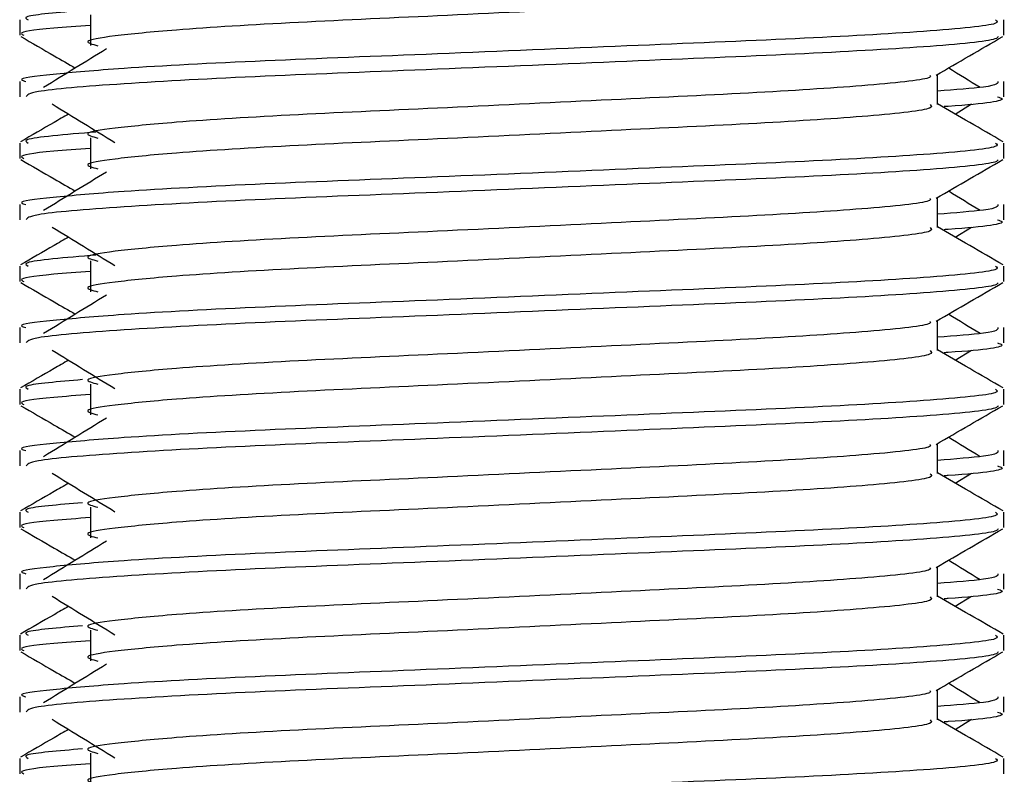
# Model space of a CAD drawing. Header units: millimetres. Extents: x 0 to 420, y 0 to 297.
# Tile 60 of 77: x 328.921 to 330.156, y 186.583 to 187.53. Entities that reach past the tile are written whole.
import ezdxf

# ---------------------------------------------------------------- set-up
doc = ezdxf.new("R2010")
doc.units = ezdxf.units.MM

msp = doc.modelspace()

# ---------------------------------------------------------------- linework, layer by layer
at = {"color": 7, "linetype": 'Continuous', "lineweight": 25}
for p, q in [((329.01002, 187.53605), (329.01002, 187.49745)), ((328.92114, 187.52966), (328.92114, 187.51041)), ((330.15606, 187.51041), (330.15606, 187.52966)), ((330.07251, 187.42371), (330.07251, 187.46135)), ((328.92114, 187.4525), (328.92114, 187.43326)), ((330.15606, 187.43326), (330.15606, 187.4525)), ((330.09477, 187.41163), (330.11543, 187.42428)), ((328.92114, 187.3753), (328.92114, 187.35605)), ((329.01002, 187.38168), (329.01002, 187.34309)), ((330.15606, 187.35605), (330.15606, 187.3753)), ((330.07251, 187.26935), (330.07251, 187.30698)), ((328.92114, 187.29814), (328.92114, 187.2789)), ((330.15606, 187.2789), (330.15606, 187.29814)), ((330.09477, 187.25726), (330.11543, 187.26991)), ((329.01002, 187.22732), (329.01002, 187.18873)), ((328.92114, 187.22093), (328.92114, 187.20168)), ((330.15606, 187.20168), (330.15606, 187.22093)), ((330.07251, 187.11498), (330.07251, 187.15262)), ((328.92114, 187.14377), (328.92114, 187.12453)), ((330.15606, 187.12453), (330.15606, 187.14377)), ((330.09477, 187.1029), (330.11543, 187.11555)), ((328.92114, 187.06657), (328.92114, 187.04732)), ((329.01002, 187.07295), (329.01002, 187.03436)), ((330.15606, 187.04732), (330.15606, 187.06657)), ((330.07251, 186.96062), (330.07251, 186.99825)), ((328.92114, 186.98941), (328.92114, 186.97017)), ((330.15606, 186.97017), (330.15606, 186.98941)), ((330.09477, 186.94853), (330.11543, 186.96118)), ((329.01002, 186.91859), (329.01002, 186.88)), ((328.92114, 186.9122), (328.92114, 186.89296)), ((330.15606, 186.89296), (330.15606, 186.9122)), ((330.07251, 186.80625), (330.07251, 186.84389)), ((328.92114, 186.83504), (328.92114, 186.8158)), ((330.15606, 186.8158), (330.15606, 186.83504)), ((330.09477, 186.79417), (330.11543, 186.80682)), ((328.92114, 186.75784), (328.92114, 186.73859)), ((329.01002, 186.76422), (329.01002, 186.72563)), ((330.15606, 186.73859), (330.15606, 186.75784)), ((330.07251, 186.65189), (330.07251, 186.68952)), ((328.92114, 186.68068), (328.92114, 186.66144)), ((330.15606, 186.66144), (330.15606, 186.68068)), ((330.09477, 186.6398), (330.11543, 186.65246)), ((329.01002, 186.60986), (329.01002, 186.57127)), ((328.92114, 186.60347), (328.92114, 186.58423)), ((330.15606, 186.58423), (330.15606, 186.60347))]:
    msp.add_line(p, q, dxfattribs=at)
for points, knots in [([(330.06327, 187.57796), (330.06497, 187.57646), (330.07004, 187.57198), (329.99489, 187.56335), (329.85397, 187.55435), (329.66456, 187.54536), (329.45841, 187.53517), (329.26329, 187.52663), (329.11907, 187.51787), (329.03597, 187.50949), (328.99717, 187.50333), (329.01228, 187.49917), (329.01901, 187.49732)], [0, 0, 0, 0, 0.059132, 0.1771634, 0.2920638, 0.4068492, 0.5248979, 0.6384095, 0.7547738, 0.8442256, 0.9306466, 1, 1, 1, 1]), ([(328.99996, 187.54157), (328.96972, 187.53898), (328.92172, 187.53486), (328.9291, 187.53107), (328.93183, 187.52966)], [0, 0, 0, 0, 0.6298517, 1, 1, 1, 1]), ([(330.14537, 187.52966), (330.14729, 187.52818), (330.15308, 187.52372), (330.06626, 187.51511), (329.90332, 187.50611), (329.68429, 187.49712), (329.44581, 187.48693), (329.22039, 187.4784), (329.05281, 187.46964), (328.95897, 187.46125), (328.91607, 187.4562), (328.92644, 187.4532), (328.92886, 187.4525)], [0, 0, 0, 0, 0.0610772, 0.1845123, 0.3046768, 0.4247211, 0.5481742, 0.6668878, 0.7885815, 0.8821287, 0.9725098, 1, 1, 1, 1]), ([(329.01002, 187.52289), (328.9936, 187.52169), (328.94315, 187.518), (328.91908, 187.51408), (328.92492, 187.5111), (328.92627, 187.51041)], [0, 0, 0, 0, 0.2705432, 0.831179, 1, 1, 1, 1]), ([(328.92261, 187.50886), (328.93657, 187.50078), (328.95934, 187.4876), (328.98211, 187.47442), (328.99092, 187.46932)], [0, 0, 0, 0, 0.6131696, 1, 1, 1, 1]), ([(330.14868, 187.50876), (330.14821, 187.5078), (330.14624, 187.50381), (330.06646, 187.49581), (329.90329, 187.48681), (329.68424, 187.47783), (329.44603, 187.46764), (329.21955, 187.4591), (329.04133, 187.44955), (328.93391, 187.44044), (328.93055, 187.43538), (328.92915, 187.43326)], [0, 0, 0, 0, 0.0399117, 0.1661575, 0.2890582, 0.4118359, 0.5381002, 0.6595169, 0.7839817, 0.9096926, 1, 1, 1, 1]), ([(330.07084, 187.46038), (330.08479, 187.46846), (330.11271, 187.48462), (330.14063, 187.50078), (330.15459, 187.50886)], [0, 0, 0, 0, 0.4999356, 1, 1, 1, 1]), ([(329.02997, 187.49324), (329.01681, 187.48519), (328.9905, 187.46907), (328.96424, 187.45296), (328.95111, 187.44491)], [0, 0, 0, 0, 0.49998997, 1, 1, 1, 1]), ([(330.12609, 187.44491), (330.11297, 187.45296), (330.09971, 187.4611), (330.08642, 187.46924), (330.08629, 187.46932)], [0, 0, 0, 0, 0.9898318, 1, 1, 1, 1]), ([(330.06304, 187.46026), (330.06367, 187.45939), (330.06651, 187.45551), (329.99382, 187.44756), (329.85425, 187.43858), (329.66448, 187.42959), (329.45843, 187.4194), (329.26329, 187.41086), (329.11907, 187.4021), (329.03597, 187.39372), (328.99716, 187.38755), (329.01229, 187.38339), (329.01903, 187.38154)], [0, 0, 0, 0, 0.0351066, 0.1561349, 0.2739528, 0.3916527, 0.5126988, 0.6290926, 0.7484115, 0.8401345, 0.9287498, 1, 1, 1, 1]), ([(330.14834, 187.4525), (330.14869, 187.4502), (330.14927, 187.4463), (330.0948, 187.44206), (330.07251, 187.44032)], [0, 0, 0, 0, 0.5906829, 1, 1, 1, 1]), ([(328.96177, 187.42428), (328.97493, 187.41622), (329.00125, 187.40011), (329.0275, 187.38399), (329.04063, 187.37593)], [0, 0, 0, 0, 0.5000113, 1, 1, 1, 1]), ([(330.15489, 187.37684), (330.14093, 187.38491), (330.11347, 187.4008), (330.08601, 187.4167), (330.07251, 187.42451)], [0, 0, 0, 0, 0.5083681, 1, 1, 1, 1]), ([(330.14805, 187.43326), (330.1503, 187.43254), (330.16177, 187.42885), (330.13391, 187.42439), (330.08267, 187.42108), (330.0809, 187.42096)], [0, 0, 0, 0, 0.1902956, 0.9720933, 1, 1, 1, 1]), ([(330.06327, 187.42359), (330.06497, 187.4221), (330.07004, 187.41761), (329.99489, 187.40899), (329.85397, 187.39998), (329.66456, 187.391), (329.45841, 187.38081), (329.26329, 187.37227), (329.11907, 187.36351), (329.03597, 187.35513), (328.99717, 187.34897), (329.01228, 187.34481), (329.01901, 187.34296)], [0, 0, 0, 0, 0.059132, 0.1771634, 0.2920638, 0.4068492, 0.5248979, 0.6384095, 0.7547738, 0.8442256, 0.9306466, 1, 1, 1, 1]), ([(328.98243, 187.41163), (328.97635, 187.40811), (328.95631, 187.39651), (328.93627, 187.38491), (328.92231, 187.37684)], [0, 0, 0, 0, 0.3033381, 1, 1, 1, 1]), ([(329.01667, 187.38907), (328.97837, 187.38584), (328.92197, 187.38109), (328.92943, 187.3767), (328.93183, 187.3753)], [0, 0, 0, 0, 0.6789949, 1, 1, 1, 1]), ([(330.14537, 187.3753), (330.14729, 187.37382), (330.15308, 187.36935), (330.06626, 187.36075), (329.90332, 187.35174), (329.68429, 187.34276), (329.44581, 187.33257), (329.22039, 187.32403), (329.05281, 187.31527), (328.95897, 187.30688), (328.91607, 187.30183), (328.92644, 187.29884), (328.92886, 187.29814)], [0, 0, 0, 0, 0.0610772, 0.1845123, 0.3046768, 0.4247211, 0.5481742, 0.6668878, 0.7885815, 0.8821287, 0.9725098, 1, 1, 1, 1]), ([(329.01002, 187.36852), (328.9936, 187.36732), (328.94315, 187.36363), (328.91908, 187.35972), (328.92492, 187.35674), (328.92627, 187.35605)], [0, 0, 0, 0, 0.2705432, 0.831179, 1, 1, 1, 1]), ([(328.92261, 187.3545), (328.93657, 187.34642), (328.95934, 187.33324), (328.98211, 187.32006), (328.99092, 187.31496)], [0, 0, 0, 0, 0.6131696, 1, 1, 1, 1]), ([(330.14868, 187.35439), (330.14821, 187.35343), (330.14624, 187.34945), (330.06646, 187.34145), (329.90329, 187.33245), (329.68424, 187.32346), (329.44603, 187.31327), (329.21955, 187.30474), (329.04133, 187.29518), (328.93391, 187.28608), (328.93055, 187.28101), (328.92915, 187.2789)], [0, 0, 0, 0, 0.0399117, 0.1661575, 0.2890582, 0.4118359, 0.5381002, 0.6595169, 0.7839817, 0.9096926, 1, 1, 1, 1]), ([(330.07084, 187.30601), (330.08479, 187.3141), (330.11271, 187.33026), (330.14063, 187.34642), (330.15459, 187.3545)], [0, 0, 0, 0, 0.4999356, 1, 1, 1, 1]), ([(329.02997, 187.33888), (329.01681, 187.33082), (328.9905, 187.31471), (328.96424, 187.2986), (328.95111, 187.29054)], [0, 0, 0, 0, 0.49999, 1, 1, 1, 1]), ([(330.12609, 187.29054), (330.11297, 187.2986), (330.09971, 187.30674), (330.08642, 187.31488), (330.08629, 187.31496)], [0, 0, 0, 0, 0.9898318, 1, 1, 1, 1]), ([(330.06304, 187.30589), (330.06367, 187.30502), (330.06651, 187.30114), (329.99382, 187.2932), (329.85425, 187.28421), (329.66448, 187.27522), (329.45843, 187.26504), (329.26329, 187.2565), (329.11907, 187.24773), (329.03597, 187.23936), (328.99716, 187.23319), (329.01229, 187.22903), (329.01903, 187.22717)], [0, 0, 0, 0, 0.0351066, 0.1561349, 0.2739528, 0.3916527, 0.5126988, 0.6290926, 0.7484115, 0.8401345, 0.9287498, 1, 1, 1, 1]), ([(330.14834, 187.29814), (330.14869, 187.29583), (330.14927, 187.29193), (330.0948, 187.28769), (330.07251, 187.28596)], [0, 0, 0, 0, 0.5906829, 1, 1, 1, 1]), ([(330.14805, 187.2789), (330.1503, 187.27817), (330.16177, 187.27448), (330.13391, 187.27002), (330.08267, 187.26671), (330.0809, 187.2666)], [0, 0, 0, 0, 0.1902956, 0.9720933, 1, 1, 1, 1]), ([(328.96177, 187.26991), (328.97493, 187.26186), (329.00125, 187.24574), (329.0275, 187.22963), (329.04063, 187.22157)], [0, 0, 0, 0, 0.50001135, 1, 1, 1, 1]), ([(330.06327, 187.26923), (330.06497, 187.26773), (330.07004, 187.26325), (329.99489, 187.25462), (329.85397, 187.24562), (329.66456, 187.23663), (329.45841, 187.22644), (329.26329, 187.21791), (329.11907, 187.20914), (329.03597, 187.20076), (328.99717, 187.1946), (329.01228, 187.19044), (329.01901, 187.18859)], [0, 0, 0, 0, 0.059132, 0.1771634, 0.2920638, 0.4068492, 0.5248979, 0.6384095, 0.7547738, 0.8442256, 0.9306466, 1, 1, 1, 1]), ([(330.15489, 187.22247), (330.14093, 187.23055), (330.11347, 187.24644), (330.08601, 187.26233), (330.07251, 187.27015)], [0, 0, 0, 0, 0.5083681, 1, 1, 1, 1]), ([(328.98243, 187.25726), (328.97635, 187.25374), (328.95631, 187.24214), (328.93627, 187.23055), (328.92231, 187.22247)], [0, 0, 0, 0, 0.3033381, 1, 1, 1, 1]), ([(329.01667, 187.2347), (328.97837, 187.23148), (328.92197, 187.22672), (328.92943, 187.22234), (328.93183, 187.22093)], [0, 0, 0, 0, 0.6789949, 1, 1, 1, 1]), ([(330.14537, 187.22093), (330.14729, 187.21945), (330.15308, 187.21499), (330.06626, 187.20638), (329.90332, 187.19738), (329.68429, 187.18839), (329.44581, 187.1782), (329.22039, 187.16967), (329.05281, 187.16091), (328.95897, 187.15252), (328.91607, 187.14747), (328.92644, 187.14447), (328.92886, 187.14377)], [0, 0, 0, 0, 0.0610772, 0.1845123, 0.3046768, 0.4247211, 0.5481742, 0.6668878, 0.7885815, 0.8821287, 0.9725098, 1, 1, 1, 1]), ([(329.01002, 187.21416), (328.9936, 187.21296), (328.94315, 187.20927), (328.91908, 187.20535), (328.92492, 187.20237), (328.92627, 187.20168)], [0, 0, 0, 0, 0.2705432, 0.831179, 1, 1, 1, 1]), ([(328.92261, 187.20013), (328.93657, 187.19205), (328.95934, 187.17888), (328.98211, 187.16569), (328.99092, 187.16059)], [0, 0, 0, 0, 0.6131696, 1, 1, 1, 1]), ([(330.14868, 187.20003), (330.14821, 187.19907), (330.14624, 187.19508), (330.06646, 187.18708), (329.90329, 187.17808), (329.68424, 187.1691), (329.44603, 187.15891), (329.21955, 187.15038), (329.04133, 187.14082), (328.93391, 187.13171), (328.93055, 187.12665), (328.92915, 187.12453)], [0, 0, 0, 0, 0.0399117, 0.1661575, 0.2890582, 0.4118359, 0.5381002, 0.6595169, 0.7839817, 0.9096926, 1, 1, 1, 1]), ([(330.07084, 187.15165), (330.08479, 187.15973), (330.11271, 187.17589), (330.14063, 187.19205), (330.15459, 187.20013)], [0, 0, 0, 0, 0.4999356, 1, 1, 1, 1]), ([(329.02997, 187.18451), (329.01681, 187.17646), (328.9905, 187.16034), (328.96424, 187.14423), (328.95111, 187.13618)], [0, 0, 0, 0, 0.49999, 1, 1, 1, 1]), ([(330.12609, 187.13618), (330.11297, 187.14423), (330.09971, 187.15237), (330.08642, 187.16051), (330.08629, 187.16059)], [0, 0, 0, 0, 0.9898318, 1, 1, 1, 1]), ([(330.06304, 187.15153), (330.06367, 187.15066), (330.06651, 187.14678), (329.99382, 187.13883), (329.85425, 187.12985), (329.66448, 187.12086), (329.45843, 187.11067), (329.26329, 187.10213), (329.11907, 187.09337), (329.03597, 187.08499), (328.99716, 187.07882), (329.01229, 187.07466), (329.01903, 187.07281)], [0, 0, 0, 0, 0.0351066, 0.1561349, 0.2739528, 0.3916527, 0.5126988, 0.6290926, 0.7484115, 0.8401345, 0.9287498, 1, 1, 1, 1]), ([(330.14834, 187.14377), (330.14869, 187.14147), (330.14927, 187.13757), (330.0948, 187.13333), (330.07251, 187.13159)], [0, 0, 0, 0, 0.5906829, 1, 1, 1, 1]), ([(328.96177, 187.11555), (328.97493, 187.10749), (329.00125, 187.09138), (329.0275, 187.07526), (329.04063, 187.0672)], [0, 0, 0, 0, 0.5000113, 1, 1, 1, 1]), ([(330.15489, 187.06811), (330.14093, 187.07619), (330.11347, 187.09207), (330.08601, 187.10797), (330.07251, 187.11578)], [0, 0, 0, 0, 0.5083681, 1, 1, 1, 1]), ([(330.14805, 187.12453), (330.1503, 187.12381), (330.16177, 187.12012), (330.13391, 187.11566), (330.08267, 187.11235), (330.0809, 187.11223)], [0, 0, 0, 0, 0.1902956, 0.9720933, 1, 1, 1, 1]), ([(330.06327, 187.11486), (330.06497, 187.11337), (330.07004, 187.10888), (329.99489, 187.10026), (329.85397, 187.09125), (329.66456, 187.08227), (329.45841, 187.07208), (329.26329, 187.06354), (329.11907, 187.05478), (329.03597, 187.0464), (328.99717, 187.04024), (329.01228, 187.03608), (329.01901, 187.03423)], [0, 0, 0, 0, 0.059132, 0.1771634, 0.2920638, 0.4068492, 0.5248979, 0.6384095, 0.7547738, 0.8442256, 0.9306466, 1, 1, 1, 1]), ([(328.98243, 187.1029), (328.97635, 187.09938), (328.95631, 187.08778), (328.93627, 187.07619), (328.92231, 187.06811)], [0, 0, 0, 0, 0.30333814, 1, 1, 1, 1]), ([(328.99996, 187.07848), (328.96972, 187.07589), (328.92172, 187.07177), (328.9291, 187.06797), (328.93183, 187.06657)], [0, 0, 0, 0, 0.6298517, 1, 1, 1, 1]), ([(330.14537, 187.06657), (330.14729, 187.06509), (330.15308, 187.06062), (330.06626, 187.05202), (329.90332, 187.04301), (329.68429, 187.03403), (329.44581, 187.02384), (329.22039, 187.0153), (329.05281, 187.00654), (328.95897, 186.99815), (328.91607, 186.9931), (328.92644, 186.99011), (328.92886, 186.98941)], [0, 0, 0, 0, 0.0610772, 0.1845123, 0.3046768, 0.4247211, 0.5481742, 0.6668878, 0.7885815, 0.8821287, 0.9725098, 1, 1, 1, 1]), ([(329.01002, 187.05979), (328.9936, 187.05859), (328.94315, 187.0549), (328.91908, 187.05099), (328.92492, 187.04801), (328.92627, 187.04732)], [0, 0, 0, 0, 0.2705432, 0.831179, 1, 1, 1, 1]), ([(328.92261, 187.04577), (328.93657, 187.03769), (328.95934, 187.02451), (328.98211, 187.01133), (328.99092, 187.00623)], [0, 0, 0, 0, 0.6131696, 1, 1, 1, 1]), ([(330.14868, 187.04566), (330.14821, 187.04471), (330.14624, 187.04072), (330.06646, 187.03272), (329.90329, 187.02372), (329.68424, 187.01473), (329.44603, 187.00454), (329.21955, 186.99601), (329.04133, 186.98646), (328.93391, 186.97735), (328.93055, 186.97228), (328.92915, 186.97017)], [0, 0, 0, 0, 0.03991172, 0.16615754, 0.28905819, 0.41183595, 0.53810024, 0.65951695, 0.7839817, 0.90969264, 1, 1, 1, 1]), ([(330.07084, 186.99728), (330.08479, 187.00537), (330.11271, 187.02153), (330.14063, 187.03769), (330.15459, 187.04577)], [0, 0, 0, 0, 0.4999356, 1, 1, 1, 1]), ([(329.02997, 187.03015), (329.01681, 187.02209), (328.9905, 187.00598), (328.96424, 186.98987), (328.95111, 186.98181)], [0, 0, 0, 0, 0.49999, 1, 1, 1, 1]), ([(330.12609, 186.98181), (330.11297, 186.98987), (330.09971, 186.99801), (330.08642, 187.00615), (330.08629, 187.00623)], [0, 0, 0, 0, 0.9898318, 1, 1, 1, 1]), ([(330.06304, 186.99716), (330.06367, 186.99629), (330.06651, 186.99241), (329.99382, 186.98447), (329.85425, 186.97548), (329.66448, 186.96649), (329.45843, 186.95631), (329.26329, 186.94777), (329.11907, 186.939), (329.03597, 186.93063), (328.99716, 186.92446), (329.01229, 186.9203), (329.01903, 186.91844)], [0, 0, 0, 0, 0.0351066, 0.1561349, 0.2739528, 0.3916527, 0.5126988, 0.6290926, 0.7484115, 0.8401345, 0.9287498, 1, 1, 1, 1]), ([(330.14834, 186.98941), (330.14869, 186.9871), (330.14927, 186.9832), (330.0948, 186.97896), (330.07251, 186.97723)], [0, 0, 0, 0, 0.5906829, 1, 1, 1, 1]), ([(330.14805, 186.97017), (330.1503, 186.96944), (330.16177, 186.96575), (330.13391, 186.96129), (330.08267, 186.95798), (330.0809, 186.95787)], [0, 0, 0, 0, 0.1902956, 0.9720933, 1, 1, 1, 1]), ([(328.96177, 186.96118), (328.97493, 186.95313), (329.00125, 186.93701), (329.0275, 186.9209), (329.04063, 186.91284)], [0, 0, 0, 0, 0.5000113, 1, 1, 1, 1]), ([(330.06327, 186.9605), (330.06497, 186.959), (330.07004, 186.95452), (329.99489, 186.94589), (329.85397, 186.93689), (329.66456, 186.9279), (329.45841, 186.91771), (329.26329, 186.90918), (329.11907, 186.90041), (329.03597, 186.89203), (328.99717, 186.88587), (329.01228, 186.88171), (329.01901, 186.87986)], [0, 0, 0, 0, 0.059132, 0.1771634, 0.2920638, 0.4068492, 0.5248979, 0.6384095, 0.7547738, 0.8442256, 0.9306466, 1, 1, 1, 1]), ([(330.15489, 186.91374), (330.14093, 186.92182), (330.11347, 186.93771), (330.08601, 186.9536), (330.07251, 186.96142)], [0, 0, 0, 0, 0.50836813, 1, 1, 1, 1]), ([(328.98243, 186.94853), (328.97635, 186.94501), (328.95631, 186.93341), (328.93627, 186.92182), (328.92231, 186.91374)], [0, 0, 0, 0, 0.3033381, 1, 1, 1, 1]), ([(328.99996, 186.92411), (328.96972, 186.92152), (328.92172, 186.9174), (328.9291, 186.91361), (328.93183, 186.9122)], [0, 0, 0, 0, 0.6298517, 1, 1, 1, 1]), ([(330.14537, 186.9122), (330.14729, 186.91072), (330.15308, 186.90626), (330.06626, 186.89765), (329.90332, 186.88865), (329.68429, 186.87967), (329.44581, 186.86948), (329.22039, 186.86094), (329.05281, 186.85218), (328.95897, 186.84379), (328.91607, 186.83874), (328.92644, 186.83574), (328.92886, 186.83504)], [0, 0, 0, 0, 0.0610772, 0.1845123, 0.3046768, 0.4247211, 0.5481742, 0.6668878, 0.7885815, 0.8821287, 0.9725098, 1, 1, 1, 1]), ([(329.01002, 186.90543), (328.9936, 186.90423), (328.94315, 186.90054), (328.91908, 186.89662), (328.92492, 186.89364), (328.92627, 186.89296)], [0, 0, 0, 0, 0.2705432, 0.831179, 1, 1, 1, 1]), ([(328.92261, 186.8914), (328.93657, 186.88332), (328.95934, 186.87015), (328.98211, 186.85696), (328.99092, 186.85186)], [0, 0, 0, 0, 0.6131696, 1, 1, 1, 1]), ([(330.14868, 186.8913), (330.14821, 186.89034), (330.14624, 186.88635), (330.06646, 186.87835), (329.90329, 186.86935), (329.68424, 186.86037), (329.44603, 186.85018), (329.21955, 186.84165), (329.04133, 186.83209), (328.93391, 186.82298), (328.93055, 186.81792), (328.92915, 186.8158)], [0, 0, 0, 0, 0.0399117, 0.1661575, 0.2890582, 0.4118359, 0.5381002, 0.6595169, 0.7839817, 0.9096926, 1, 1, 1, 1]), ([(330.07084, 186.84292), (330.08479, 186.851), (330.11271, 186.86717), (330.14063, 186.88332), (330.15459, 186.8914)], [0, 0, 0, 0, 0.4999356, 1, 1, 1, 1]), ([(329.02997, 186.87579), (329.01681, 186.86773), (328.9905, 186.85162), (328.96424, 186.8355), (328.95111, 186.82745)], [0, 0, 0, 0, 0.49999, 1, 1, 1, 1]), ([(330.12609, 186.82745), (330.11297, 186.8355), (330.09971, 186.84364), (330.08642, 186.85178), (330.08629, 186.85186)], [0, 0, 0, 0, 0.9898318, 1, 1, 1, 1]), ([(330.06304, 186.8428), (330.06367, 186.84193), (330.06651, 186.83805), (329.99382, 186.83011), (329.85425, 186.82112), (329.66448, 186.81213), (329.45843, 186.80194), (329.26329, 186.7934), (329.11907, 186.78464), (329.03597, 186.77626), (328.99716, 186.77009), (329.01229, 186.76593), (329.01903, 186.76408)], [0, 0, 0, 0, 0.0351066, 0.1561349, 0.2739528, 0.3916527, 0.5126988, 0.6290926, 0.7484115, 0.8401345, 0.9287498, 1, 1, 1, 1]), ([(330.14834, 186.83504), (330.14869, 186.83274), (330.14927, 186.82884), (330.0948, 186.8246), (330.07251, 186.82286)], [0, 0, 0, 0, 0.5906829, 1, 1, 1, 1]), ([(328.96177, 186.80682), (328.97493, 186.79876), (329.00125, 186.78265), (329.0275, 186.76653), (329.04063, 186.75847)], [0, 0, 0, 0, 0.5000113, 1, 1, 1, 1]), ([(330.15489, 186.75938), (330.14093, 186.76746), (330.11347, 186.78334), (330.08601, 186.79924), (330.07251, 186.80705)], [0, 0, 0, 0, 0.5083681, 1, 1, 1, 1]), ([(330.14805, 186.8158), (330.1503, 186.81508), (330.16177, 186.81139), (330.13391, 186.80693), (330.08267, 186.80362), (330.0809, 186.80351)], [0, 0, 0, 0, 0.1902956, 0.9720933, 1, 1, 1, 1]), ([(328.98243, 186.79417), (328.97635, 186.79065), (328.95631, 186.77905), (328.93627, 186.76746), (328.92231, 186.75938)], [0, 0, 0, 0, 0.3033381, 1, 1, 1, 1]), ([(330.06327, 186.80613), (330.06497, 186.80464), (330.07004, 186.80015), (329.99489, 186.79153), (329.85397, 186.78252), (329.66456, 186.77354), (329.45841, 186.76335), (329.26329, 186.75481), (329.11907, 186.74605), (329.03597, 186.73767), (328.99717, 186.73151), (329.01228, 186.72735), (329.01901, 186.7255)], [0, 0, 0, 0, 0.059132, 0.1771634, 0.2920638, 0.4068492, 0.5248979, 0.6384095, 0.7547738, 0.8442256, 0.9306466, 1, 1, 1, 1]), ([(328.99996, 186.76975), (328.96972, 186.76716), (328.92172, 186.76304), (328.9291, 186.75924), (328.93183, 186.75784)], [0, 0, 0, 0, 0.6298517, 1, 1, 1, 1]), ([(330.14537, 186.75784), (330.14729, 186.75636), (330.15308, 186.75189), (330.06626, 186.74329), (329.90332, 186.73428), (329.68429, 186.7253), (329.44581, 186.71511), (329.22039, 186.70657), (329.05281, 186.69781), (328.95897, 186.68942), (328.91607, 186.68437), (328.92644, 186.68138), (328.92886, 186.68068)], [0, 0, 0, 0, 0.0610772, 0.1845123, 0.3046768, 0.4247211, 0.5481742, 0.6668878, 0.7885815, 0.8821287, 0.9725098, 1, 1, 1, 1]), ([(329.01002, 186.75106), (328.9936, 186.74986), (328.94315, 186.74617), (328.91908, 186.74226), (328.92492, 186.73928), (328.92627, 186.73859)], [0, 0, 0, 0, 0.2705432, 0.831179, 1, 1, 1, 1]), ([(328.92261, 186.73704), (328.93657, 186.72896), (328.95934, 186.71578), (328.98211, 186.7026), (328.99092, 186.6975)], [0, 0, 0, 0, 0.6131696, 1, 1, 1, 1]), ([(330.14868, 186.73693), (330.14821, 186.73598), (330.14624, 186.73199), (330.06646, 186.72399), (329.90329, 186.71499), (329.68424, 186.70601), (329.44603, 186.69581), (329.21955, 186.68728), (329.04133, 186.67773), (328.93391, 186.66862), (328.93055, 186.66355), (328.92915, 186.66144)], [0, 0, 0, 0, 0.0399117, 0.1661575, 0.2890582, 0.4118359, 0.5381002, 0.6595169, 0.7839817, 0.9096926, 1, 1, 1, 1]), ([(330.07084, 186.68855), (330.08479, 186.69664), (330.11271, 186.7128), (330.14063, 186.72896), (330.15459, 186.73704)], [0, 0, 0, 0, 0.4999356, 1, 1, 1, 1]), ([(329.02997, 186.72142), (329.01681, 186.71336), (328.9905, 186.69725), (328.96424, 186.68114), (328.95111, 186.67308)], [0, 0, 0, 0, 0.49999, 1, 1, 1, 1]), ([(330.12609, 186.67308), (330.11297, 186.68114), (330.09971, 186.68928), (330.08642, 186.69742), (330.08629, 186.6975)], [0, 0, 0, 0, 0.9898318, 1, 1, 1, 1]), ([(330.06304, 186.68843), (330.06367, 186.68756), (330.06651, 186.68369), (329.99382, 186.67574), (329.85425, 186.66675), (329.66448, 186.65776), (329.45843, 186.64758), (329.26329, 186.63904), (329.11907, 186.63027), (329.03597, 186.6219), (328.99716, 186.61573), (329.01229, 186.61157), (329.01903, 186.60971)], [0, 0, 0, 0, 0.0351066, 0.1561349, 0.2739528, 0.3916527, 0.5126988, 0.6290926, 0.7484115, 0.8401345, 0.9287498, 1, 1, 1, 1]), ([(330.14834, 186.68068), (330.14869, 186.67837), (330.14927, 186.67447), (330.0948, 186.67023), (330.07251, 186.6685)], [0, 0, 0, 0, 0.5906829, 1, 1, 1, 1]), ([(330.14805, 186.66144), (330.1503, 186.66071), (330.16177, 186.65702), (330.13391, 186.65257), (330.08267, 186.64925), (330.0809, 186.64914)], [0, 0, 0, 0, 0.1902956, 0.9720933, 1, 1, 1, 1]), ([(328.96177, 186.65246), (328.97493, 186.6444), (329.00125, 186.62828), (329.0275, 186.61217), (329.04063, 186.60411)], [0, 0, 0, 0, 0.5000113, 1, 1, 1, 1]), ([(330.06327, 186.65177), (330.06497, 186.65027), (330.07004, 186.64579), (329.99489, 186.63716), (329.85397, 186.62816), (329.66456, 186.61917), (329.45841, 186.60898), (329.26329, 186.60045), (329.11907, 186.59168), (329.03597, 186.58331), (328.99717, 186.57714), (329.01228, 186.57298), (329.01901, 186.57113)], [0, 0, 0, 0, 0.059132, 0.1771634, 0.2920638, 0.4068492, 0.5248979, 0.6384095, 0.7547738, 0.8442256, 0.9306466, 1, 1, 1, 1]), ([(330.15489, 186.60501), (330.14093, 186.61309), (330.11347, 186.62898), (330.08601, 186.64487), (330.07251, 186.65269)], [0, 0, 0, 0, 0.50836813, 1, 1, 1, 1]), ([(328.98243, 186.6398), (328.97635, 186.63628), (328.95631, 186.62469), (328.93627, 186.61309), (328.92231, 186.60501)], [0, 0, 0, 0, 0.3033381, 1, 1, 1, 1]), ([(328.99996, 186.61538), (328.96972, 186.61279), (328.92172, 186.60867), (328.9291, 186.60488), (328.93183, 186.60347)], [0, 0, 0, 0, 0.6298517, 1, 1, 1, 1]), ([(330.14537, 186.60347), (330.14729, 186.602), (330.15308, 186.59753), (330.06626, 186.58893), (329.90332, 186.57992), (329.68429, 186.57094), (329.44581, 186.56075), (329.22039, 186.55221), (329.05281, 186.54345), (328.95897, 186.53506), (328.91607, 186.53001), (328.92644, 186.52701), (328.92886, 186.52631)], [0, 0, 0, 0, 0.0610772, 0.1845123, 0.3046768, 0.4247211, 0.5481742, 0.6668878, 0.7885815, 0.8821287, 0.9725098, 1, 1, 1, 1]), ([(329.01002, 186.5967), (328.9936, 186.5955), (328.94315, 186.59181), (328.91908, 186.58789), (328.92492, 186.58491), (328.92627, 186.58423)], [0, 0, 0, 0, 0.2705432, 0.831179, 1, 1, 1, 1])]:
    msp.add_open_spline(points, degree=3, knots=knots, dxfattribs=at)

doc.saveas('drawing.dxf')
